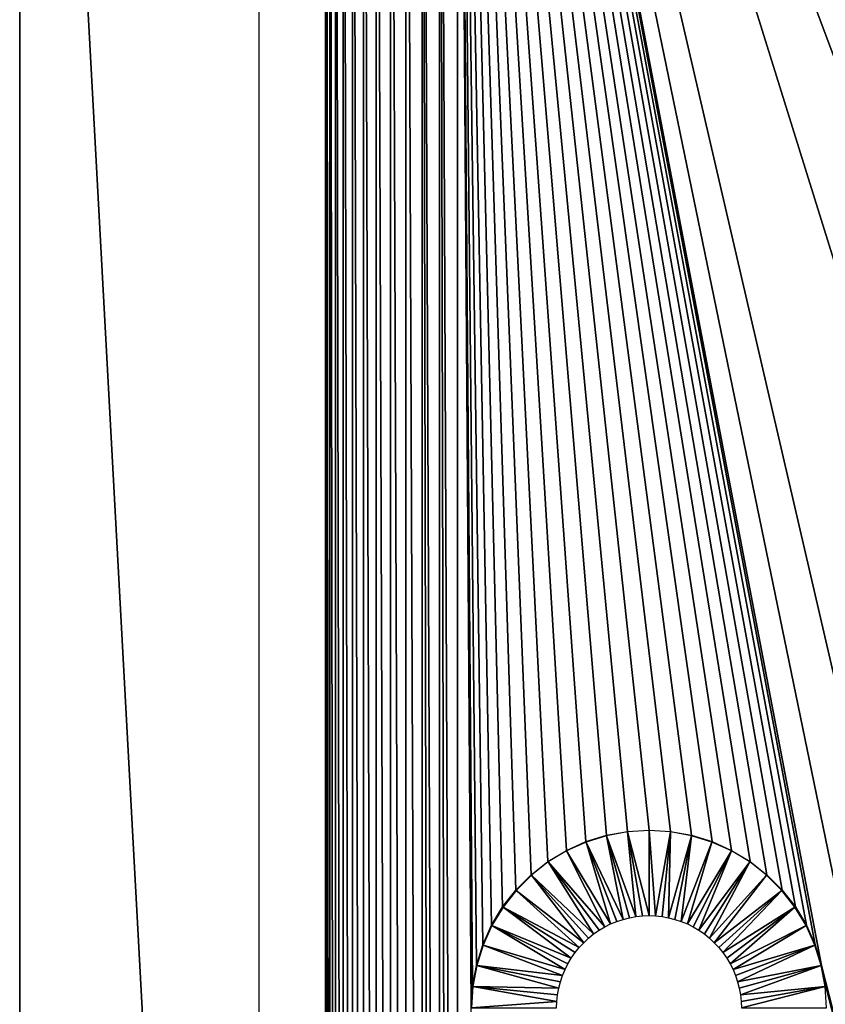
# Model space of a CAD drawing. Header units: millimetres. Extents: x -188 to 188, y -72 to 72.
# Tile 7 of 102: x -188 to -176, y 40 to 54. Entities that reach past the tile are written whole.
import ezdxf

# ---------------------------------------------------------------- set-up
doc = ezdxf.new("R2010")
doc.units = ezdxf.units.MM
doc.header["$LTSCALE"] = 65.185185
for name, color, linetype in [('1', 7, 'CONTINUOUS'), ('189', 7, 'CONTINUOUS'), ('2', 7, 'CONTINUOUS'), ('220', 7, 'CONTINUOUS'), ('221', 7, 'CONTINUOUS'), ('6', 7, 'CONTINUOUS')]:
    doc.layers.add(name, color=color, linetype=linetype)

msp = doc.modelspace()

# ---------------------------------------------------------------- linework, layer by layer
at = {"layer": '1', "color": 7, "linetype": 'Continuous'}
for points in [[(187.5, -72.5), (-187.5, -72.5), (187.5, 72.5), (187.5, -72.5)], [(187.5, 72.5), (-187.5, -72.5), (-187.5, 72.5), (187.5, 72.5)]]:
    msp.add_3dface(points, dxfattribs=at)
at = {"layer": '189', "linetype": 'Continuous'}
for points in [[(-181.615, 68.064, 7.75), (-181.362, 6.886, 7.75), (-181.362, 68.114, 7.75), (-181.615, 68.064, 7.75)], [(-181.099, 6.869, 7.75), (-181.099, 68.131, 7.75), (-181.362, 68.114, 7.75), (-181.099, 6.869, 7.75)], [(-181.231, 6.873, 7.75), (-181.099, 6.869, 7.75), (-181.362, 68.114, 7.75), (-181.231, 6.873, 7.75)], [(-181.362, 6.886, 7.75), (-181.231, 6.873, 7.75), (-181.362, 68.114, 7.75), (-181.362, 6.886, 7.75)], [(-173.5, 43.733, 7.75), (-173.5, 47.848, 7.75), (-181.099, 68.131, 7.75), (-173.5, 43.733, 7.75)], [(-173.5, 35.348, 7.75), (-173.5, 43.733, 7.75), (-181.099, 68.131, 7.75), (-173.5, 35.348, 7.75)], [(-178.613, 42.122, 7.75), (-178.3, 42.141, 7.75), (-181.099, 68.131, 7.75), (-178.613, 42.122, 7.75)], [(-178.3, 42.141, 7.75), (-177.986, 42.122, 7.75), (-181.099, 68.131, 7.75), (-178.3, 42.141, 7.75)], [(-178.922, 42.065, 7.75), (-178.613, 42.122, 7.75), (-181.099, 68.131, 7.75), (-178.922, 42.065, 7.75)], [(-179.222, 41.972, 7.75), (-178.922, 42.065, 7.75), (-181.099, 68.131, 7.75), (-179.222, 41.972, 7.75)], [(-179.508, 41.843, 7.75), (-179.222, 41.972, 7.75), (-181.099, 68.131, 7.75), (-179.508, 41.843, 7.75)], [(-179.777, 41.68, 7.75), (-179.508, 41.843, 7.75), (-181.099, 68.131, 7.75), (-179.777, 41.68, 7.75)], [(-180.024, 41.487, 7.75), (-179.777, 41.68, 7.75), (-181.099, 68.131, 7.75), (-180.024, 41.487, 7.75)], [(-180.246, 41.265, 7.75), (-180.024, 41.487, 7.75), (-181.099, 68.131, 7.75), (-180.246, 41.265, 7.75)], [(-180.44, 41.018, 7.75), (-180.246, 41.265, 7.75), (-181.099, 68.131, 7.75), (-180.44, 41.018, 7.75)], [(-180.602, 40.749, 7.75), (-180.44, 41.018, 7.75), (-181.099, 68.131, 7.75), (-180.602, 40.749, 7.75)], [(-180.731, 40.463, 7.75), (-180.602, 40.749, 7.75), (-181.099, 68.131, 7.75), (-180.731, 40.463, 7.75)], [(-180.824, 40.163, 7.75), (-180.731, 40.463, 7.75), (-181.099, 68.131, 7.75), (-180.824, 40.163, 7.75)], [(-180.881, 39.854, 7.75), (-180.824, 40.163, 7.75), (-181.099, 68.131, 7.75), (-180.881, 39.854, 7.75)], [(-180.9, 39.541, 7.75), (-180.881, 39.854, 7.75), (-181.099, 68.131, 7.75), (-180.9, 39.541, 7.75)], [(-180.9, 39.541, 7.75), (-181.099, 68.131, 7.75), (-181.099, 6.869, 7.75), (-180.9, 39.541, 7.75)], [(-175.869, 40.463, 7.75), (-175.776, 40.163, 7.75), (-181.099, 68.131, 7.75), (-175.869, 40.463, 7.75)], [(-175.776, 40.163, 7.75), (-173.5, 31.233, 7.75), (-181.099, 68.131, 7.75), (-175.776, 40.163, 7.75)], [(-175.998, 40.749, 7.75), (-175.869, 40.463, 7.75), (-181.099, 68.131, 7.75), (-175.998, 40.749, 7.75)], [(-176.16, 41.018, 7.75), (-175.998, 40.749, 7.75), (-181.099, 68.131, 7.75), (-176.16, 41.018, 7.75)], [(-176.354, 41.265, 7.75), (-176.16, 41.018, 7.75), (-181.099, 68.131, 7.75), (-176.354, 41.265, 7.75)], [(-176.576, 41.487, 7.75), (-176.354, 41.265, 7.75), (-181.099, 68.131, 7.75), (-176.576, 41.487, 7.75)], [(-176.823, 41.68, 7.75), (-176.576, 41.487, 7.75), (-181.099, 68.131, 7.75), (-176.823, 41.68, 7.75)], [(-177.092, 41.843, 7.75), (-176.823, 41.68, 7.75), (-181.099, 68.131, 7.75), (-177.092, 41.843, 7.75)], [(-177.378, 41.972, 7.75), (-177.092, 41.843, 7.75), (-181.099, 68.131, 7.75), (-177.378, 41.972, 7.75)], [(-177.678, 42.065, 7.75), (-177.378, 41.972, 7.75), (-181.099, 68.131, 7.75), (-177.678, 42.065, 7.75)], [(-177.986, 42.122, 7.75), (-177.678, 42.065, 7.75), (-181.099, 68.131, 7.75), (-177.986, 42.122, 7.75)], [(-173.5, 31.233, 7.75), (-173.5, 35.348, 7.75), (-181.099, 68.131, 7.75), (-173.5, 31.233, 7.75)], [(-173.5, 47.848, 7.75), (-173.5, 56.233, 7.75), (-181.099, 68.131, 7.75), (-173.5, 47.848, 7.75)], [(-182.08, 67.873, 7.75), (-181.856, 7.017, 7.75), (-181.856, 67.983, 7.75), (-182.08, 67.873, 7.75)], [(-181.856, 67.983, 7.75), (-181.615, 6.936, 7.75), (-181.615, 68.064, 7.75), (-181.856, 67.983, 7.75)], [(-181.856, 7.017, 7.75), (-181.615, 6.936, 7.75), (-181.856, 67.983, 7.75), (-181.856, 7.017, 7.75)], [(-181.49, 6.907, 7.75), (-181.362, 6.886, 7.75), (-181.615, 68.064, 7.75), (-181.49, 6.907, 7.75)], [(-181.615, 6.936, 7.75), (-181.49, 6.907, 7.75), (-181.615, 68.064, 7.75), (-181.615, 6.936, 7.75)], [(-182.287, 67.736, 7.75), (-182.08, 7.127, 7.75), (-182.08, 67.873, 7.75), (-182.287, 67.736, 7.75)], [(-182.08, 7.127, 7.75), (-181.856, 7.017, 7.75), (-182.08, 67.873, 7.75), (-182.08, 7.127, 7.75)], [(-182.473, 67.573, 7.75), (-182.287, 7.264, 7.75), (-182.287, 67.736, 7.75), (-182.473, 67.573, 7.75)], [(-182.287, 7.264, 7.75), (-182.08, 7.127, 7.75), (-182.287, 67.736, 7.75), (-182.287, 7.264, 7.75)], [(-182.636, 67.387, 7.75), (-182.473, 7.427, 7.75), (-182.473, 67.573, 7.75), (-182.636, 67.387, 7.75)], [(-182.473, 7.427, 7.75), (-182.287, 7.264, 7.75), (-182.473, 67.573, 7.75), (-182.473, 7.427, 7.75)], [(-182.773, 67.18, 7.75), (-182.636, 7.613, 7.75), (-182.636, 67.387, 7.75), (-182.773, 67.18, 7.75)], [(-182.636, 7.613, 7.75), (-182.473, 7.427, 7.75), (-182.636, 67.387, 7.75), (-182.636, 7.613, 7.75)], [(-182.883, 66.956, 7.75), (-182.773, 7.82, 7.75), (-182.773, 67.18, 7.75), (-182.883, 66.956, 7.75)], [(-182.773, 7.82, 7.75), (-182.636, 7.613, 7.75), (-182.773, 67.18, 7.75), (-182.773, 7.82, 7.75)], [(-182.964, 66.715, 7.75), (-182.883, 8.044, 7.75), (-182.883, 66.956, 7.75), (-182.964, 66.715, 7.75)], [(-182.883, 8.044, 7.75), (-182.773, 7.82, 7.75), (-182.883, 66.956, 7.75), (-182.883, 8.044, 7.75)], [(-183.014, 66.462, 7.75), (-182.964, 8.285, 7.75), (-182.964, 66.715, 7.75), (-183.014, 66.462, 7.75)], [(-182.964, 8.285, 7.75), (-182.883, 8.044, 7.75), (-182.964, 66.715, 7.75), (-182.964, 8.285, 7.75)], [(-183.031, 66.199, 7.75), (-183.014, 8.538, 7.75), (-183.014, 66.462, 7.75), (-183.031, 66.199, 7.75)], [(-182.993, 8.41, 7.75), (-182.964, 8.285, 7.75), (-183.014, 66.462, 7.75), (-182.993, 8.41, 7.75)], [(-183.014, 8.538, 7.75), (-182.993, 8.41, 7.75), (-183.014, 66.462, 7.75), (-183.014, 8.538, 7.75)], [(-183.027, 8.669, 7.75), (-183.014, 8.538, 7.75), (-183.031, 66.199, 7.75), (-183.027, 8.669, 7.75)], [(-183.031, 8.801, 7.75), (-183.027, 8.669, 7.75), (-183.031, 66.199, 7.75), (-183.031, 8.801, 7.75)], [(-175.776, 40.163, 7.75), (-175.719, 39.854, 7.75), (-173.5, 31.233, 7.75), (-175.776, 40.163, 7.75)]]:
    msp.add_3dface(points, dxfattribs=at)
at = {"layer": '2', "color": 7, "linetype": 'Continuous'}
for points in [[(-187.5, 72.5, 8), (-187.5, -72.5, 8), (-184, 8, 8), (-187.5, 72.5, 8)], [(-184, 67, 8), (-187.5, 72.5, 8), (-184, 8, 8), (-184, 67, 8)]]:
    msp.add_3dface(points, dxfattribs=at)
at = {"layer": '220', "linetype": 'Continuous'}
for points in [[(-178.3, 40.891, 6.3), (-178.204, 40.887, 6.3), (-178.3, 42.134, 7.543), (-178.3, 40.891, 6.3)], [(-178.3, 42.134, 7.543), (-178.204, 40.887, 6.3), (-177.987, 42.115, 7.543), (-178.3, 42.134, 7.543)], [(-178.204, 40.887, 6.3), (-178.108, 40.877, 6.3), (-177.987, 42.115, 7.543), (-178.204, 40.887, 6.3)], [(-178.108, 40.877, 6.3), (-178.013, 40.86, 6.3), (-177.987, 42.115, 7.543), (-178.108, 40.877, 6.3)], [(-177.987, 42.115, 7.543), (-178.013, 40.86, 6.3), (-177.68, 42.058, 7.543), (-177.987, 42.115, 7.543)], [(-178.013, 40.86, 6.3), (-177.92, 40.836, 6.3), (-177.68, 42.058, 7.543), (-178.013, 40.86, 6.3)], [(-177.92, 40.836, 6.3), (-177.828, 40.806, 6.3), (-177.68, 42.058, 7.543), (-177.92, 40.836, 6.3)], [(-177.68, 42.058, 7.543), (-177.828, 40.806, 6.3), (-177.381, 41.965, 7.543), (-177.68, 42.058, 7.543)], [(-177.828, 40.806, 6.3), (-177.739, 40.769, 6.3), (-177.381, 41.965, 7.543), (-177.828, 40.806, 6.3)], [(-177.381, 41.965, 7.543), (-177.739, 40.769, 6.3), (-177.095, 41.837, 7.543), (-177.381, 41.965, 7.543)], [(-177.739, 40.769, 6.3), (-177.653, 40.726, 6.3), (-177.095, 41.837, 7.543), (-177.739, 40.769, 6.3)], [(-177.653, 40.726, 6.3), (-177.57, 40.676, 6.3), (-177.095, 41.837, 7.543), (-177.653, 40.726, 6.3)], [(-177.095, 41.837, 7.543), (-177.57, 40.676, 6.3), (-176.827, 41.675, 7.543), (-177.095, 41.837, 7.543)], [(-177.57, 40.676, 6.3), (-177.491, 40.622, 6.3), (-176.827, 41.675, 7.543), (-177.57, 40.676, 6.3)], [(-177.491, 40.622, 6.3), (-177.416, 40.561, 6.3), (-176.827, 41.675, 7.543), (-177.491, 40.622, 6.3)], [(-176.827, 41.675, 7.543), (-177.416, 40.561, 6.3), (-176.581, 41.481, 7.543), (-176.827, 41.675, 7.543)], [(-177.416, 40.561, 6.3), (-177.345, 40.495, 6.3), (-176.581, 41.481, 7.543), (-177.416, 40.561, 6.3)], [(-176.581, 41.481, 7.543), (-177.345, 40.495, 6.3), (-176.359, 41.26, 7.543), (-176.581, 41.481, 7.543)], [(-177.345, 40.495, 6.3), (-177.28, 40.425, 6.3), (-176.359, 41.26, 7.543), (-177.345, 40.495, 6.3)], [(-177.28, 40.425, 6.3), (-177.219, 40.35, 6.3), (-176.359, 41.26, 7.543), (-177.28, 40.425, 6.3)], [(-176.359, 41.26, 7.543), (-177.219, 40.35, 6.3), (-176.166, 41.014, 7.543), (-176.359, 41.26, 7.543)], [(-177.219, 40.35, 6.3), (-177.164, 40.271, 6.3), (-176.166, 41.014, 7.543), (-177.219, 40.35, 6.3)], [(-177.164, 40.271, 6.3), (-177.115, 40.188, 6.3), (-176.166, 41.014, 7.543), (-177.164, 40.271, 6.3)], [(-176.166, 41.014, 7.543), (-177.115, 40.188, 6.3), (-176.004, 40.746, 7.543), (-176.166, 41.014, 7.543)], [(-177.115, 40.188, 6.3), (-177.072, 40.102, 6.3), (-176.004, 40.746, 7.543), (-177.115, 40.188, 6.3)], [(-176.004, 40.746, 7.543), (-177.072, 40.102, 6.3), (-175.876, 40.46, 7.543), (-176.004, 40.746, 7.543)], [(-177.072, 40.102, 6.3), (-177.035, 40.013, 6.3), (-175.876, 40.46, 7.543), (-177.072, 40.102, 6.3)], [(-177.035, 40.013, 6.3), (-177.005, 39.921, 6.3), (-175.876, 40.46, 7.543), (-177.035, 40.013, 6.3)], [(-175.876, 40.46, 7.543), (-177.005, 39.921, 6.3), (-175.783, 40.161, 7.543), (-175.876, 40.46, 7.543)], [(-177.005, 39.921, 6.3), (-176.981, 39.828, 6.3), (-175.783, 40.161, 7.543), (-177.005, 39.921, 6.3)], [(-176.981, 39.828, 6.3), (-176.964, 39.733, 6.3), (-175.783, 40.161, 7.543), (-176.981, 39.828, 6.3)], [(-175.783, 40.161, 7.543), (-176.964, 39.733, 6.3), (-175.726, 39.853, 7.543), (-175.783, 40.161, 7.543)], [(-176.964, 39.733, 6.3), (-176.953, 39.637, 6.3), (-175.726, 39.853, 7.543), (-176.964, 39.733, 6.3)], [(-176.953, 39.637, 6.3), (-176.95, 39.541, 6.3), (-175.726, 39.853, 7.543), (-176.953, 39.637, 6.3)], [(-175.726, 39.853, 7.543), (-176.95, 39.541, 6.3), (-175.707, 39.541, 7.543), (-175.726, 39.853, 7.543)]]:
    msp.add_3dface(points, dxfattribs=at)
at = {"layer": '221', "linetype": 'Continuous'}
for points in [[(-178.92, 42.058, 7.543), (-179.219, 41.965, 7.543), (-178.68, 40.836, 6.3), (-178.92, 42.058, 7.543)], [(-178.613, 42.115, 7.543), (-178.92, 42.058, 7.543), (-178.492, 40.877, 6.3), (-178.613, 42.115, 7.543)], [(-178.492, 40.877, 6.3), (-178.92, 42.058, 7.543), (-178.587, 40.86, 6.3), (-178.492, 40.877, 6.3)], [(-178.587, 40.86, 6.3), (-178.92, 42.058, 7.543), (-178.68, 40.836, 6.3), (-178.587, 40.86, 6.3)], [(-178.3, 40.891, 6.3), (-178.3, 42.134, 7.543), (-178.613, 42.115, 7.543), (-178.3, 40.891, 6.3)], [(-178.3, 40.891, 6.3), (-178.613, 42.115, 7.543), (-178.396, 40.887, 6.3), (-178.3, 40.891, 6.3)], [(-178.396, 40.887, 6.3), (-178.613, 42.115, 7.543), (-178.492, 40.877, 6.3), (-178.396, 40.887, 6.3)], [(-179.219, 41.965, 7.543), (-179.505, 41.837, 7.543), (-178.861, 40.769, 6.3), (-179.219, 41.965, 7.543)], [(-178.68, 40.836, 6.3), (-179.219, 41.965, 7.543), (-178.772, 40.806, 6.3), (-178.68, 40.836, 6.3)], [(-178.772, 40.806, 6.3), (-179.219, 41.965, 7.543), (-178.861, 40.769, 6.3), (-178.772, 40.806, 6.3)], [(-179.505, 41.837, 7.543), (-179.773, 41.675, 7.543), (-178.947, 40.726, 6.3), (-179.505, 41.837, 7.543)], [(-178.861, 40.769, 6.3), (-179.505, 41.837, 7.543), (-178.947, 40.726, 6.3), (-178.861, 40.769, 6.3)], [(-179.773, 41.675, 7.543), (-180.019, 41.481, 7.543), (-179.109, 40.622, 6.3), (-179.773, 41.675, 7.543)], [(-178.947, 40.726, 6.3), (-179.773, 41.675, 7.543), (-179.03, 40.676, 6.3), (-178.947, 40.726, 6.3)], [(-179.03, 40.676, 6.3), (-179.773, 41.675, 7.543), (-179.109, 40.622, 6.3), (-179.03, 40.676, 6.3)], [(-180.019, 41.481, 7.543), (-180.241, 41.26, 7.543), (-179.255, 40.495, 6.3), (-180.019, 41.481, 7.543)], [(-179.109, 40.622, 6.3), (-180.019, 41.481, 7.543), (-179.184, 40.561, 6.3), (-179.109, 40.622, 6.3)], [(-179.184, 40.561, 6.3), (-180.019, 41.481, 7.543), (-179.255, 40.495, 6.3), (-179.184, 40.561, 6.3)], [(-180.241, 41.26, 7.543), (-180.434, 41.014, 7.543), (-179.32, 40.425, 6.3), (-180.241, 41.26, 7.543)], [(-179.255, 40.495, 6.3), (-180.241, 41.26, 7.543), (-179.32, 40.425, 6.3), (-179.255, 40.495, 6.3)], [(-180.434, 41.014, 7.543), (-180.596, 40.746, 7.543), (-179.436, 40.271, 6.3), (-180.434, 41.014, 7.543)], [(-179.32, 40.425, 6.3), (-180.434, 41.014, 7.543), (-179.381, 40.35, 6.3), (-179.32, 40.425, 6.3)], [(-179.381, 40.35, 6.3), (-180.434, 41.014, 7.543), (-179.436, 40.271, 6.3), (-179.381, 40.35, 6.3)], [(-180.596, 40.746, 7.543), (-180.724, 40.46, 7.543), (-179.528, 40.102, 6.3), (-180.596, 40.746, 7.543)], [(-179.436, 40.271, 6.3), (-180.596, 40.746, 7.543), (-179.485, 40.188, 6.3), (-179.436, 40.271, 6.3)], [(-179.485, 40.188, 6.3), (-180.596, 40.746, 7.543), (-179.528, 40.102, 6.3), (-179.485, 40.188, 6.3)], [(-180.724, 40.46, 7.543), (-180.817, 40.161, 7.543), (-179.565, 40.013, 6.3), (-180.724, 40.46, 7.543)], [(-179.528, 40.102, 6.3), (-180.724, 40.46, 7.543), (-179.565, 40.013, 6.3), (-179.528, 40.102, 6.3)], [(-180.817, 40.161, 7.543), (-180.874, 39.853, 7.543), (-179.619, 39.828, 6.3), (-180.817, 40.161, 7.543)], [(-179.565, 40.013, 6.3), (-180.817, 40.161, 7.543), (-179.595, 39.921, 6.3), (-179.565, 40.013, 6.3)], [(-179.595, 39.921, 6.3), (-180.817, 40.161, 7.543), (-179.619, 39.828, 6.3), (-179.595, 39.921, 6.3)], [(-180.874, 39.853, 7.543), (-180.893, 39.541, 7.543), (-179.647, 39.637, 6.3), (-180.874, 39.853, 7.543)], [(-179.619, 39.828, 6.3), (-180.874, 39.853, 7.543), (-179.636, 39.733, 6.3), (-179.619, 39.828, 6.3)], [(-179.636, 39.733, 6.3), (-180.874, 39.853, 7.543), (-179.647, 39.637, 6.3), (-179.636, 39.733, 6.3)], [(-179.647, 39.637, 6.3), (-180.893, 39.541, 7.543), (-179.65, 39.541, 6.3), (-179.647, 39.637, 6.3)]]:
    msp.add_3dface(points, dxfattribs=at)
at = {"layer": '6', "color": 7, "linetype": 'Continuous'}
for points in [[(-187.5, 72.5), (-187.5, -72.5), (-187.5, 72.5, 8), (-187.5, 72.5)], [(-187.5, -72.5), (-187.5, -72.5, 8), (-187.5, 72.5, 8), (-187.5, -72.5)]]:
    msp.add_3dface(points, dxfattribs=at)

doc.saveas('drawing.dxf')
